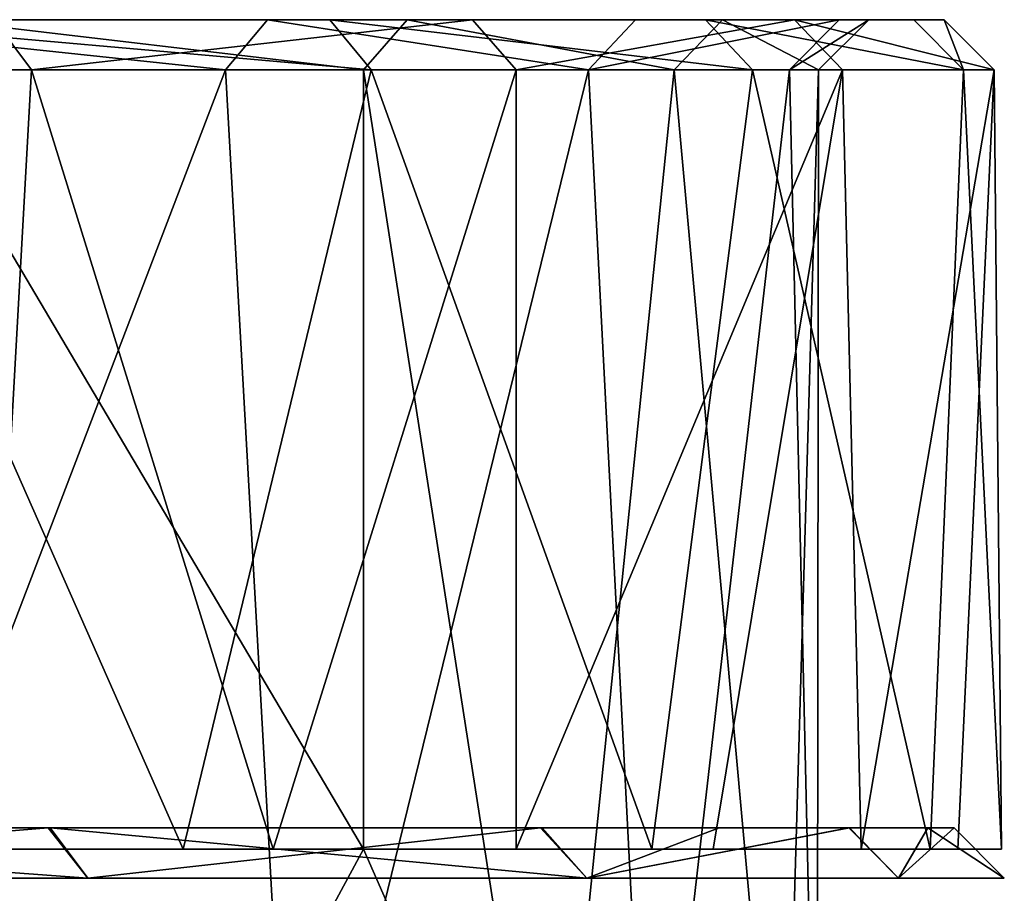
# Model space of a CAD drawing. Header units: millimetres. Extents: x -115 to 115, y -44 to 583.
# Tile 101 of 102: x 53 to 72, y 565 to 583. Entities that reach past the tile are written whole.
import ezdxf

# ---------------------------------------------------------------- set-up
doc = ezdxf.new("R2010")
doc.units = ezdxf.units.MM
doc.header["$LTSCALE"] = 67.002822
for name, color, linetype in [('213', 7, 'CONTINUOUS'), ('214', 7, 'CONTINUOUS'), ('215', 7, 'CONTINUOUS'), ('216', 7, 'CONTINUOUS'), ('217', 7, 'CONTINUOUS'), ('218', 7, 'CONTINUOUS'), ('219', 7, 'CONTINUOUS'), ('220', 7, 'CONTINUOUS'), ('221', 7, 'CONTINUOUS'), ('222', 7, 'CONTINUOUS'), ('223', 7, 'CONTINUOUS'), ('224', 7, 'CONTINUOUS')]:
    doc.layers.add(name, color=color, linetype=linetype)

msp = doc.modelspace()

# ---------------------------------------------------------------- linework, layer by layer
at = {"layer": '213', "color": 7, "linetype": 'Continuous'}
for points in [[(41.185, 565.5, 59.666), (54.267, 565.5, 48.076), (40.627, 566.5, 58.836), (41.185, 565.5, 59.666)], [(40.627, 566.5, 58.836), (54.267, 565.5, 48.076), (53.521, 566.5, 47.41), (40.627, 566.5, 58.836)], [(54.267, 565.5, 48.076), (64.196, 565.5, 33.692), (53.521, 566.5, 47.41), (54.267, 565.5, 48.076)], [(53.521, 566.5, 47.41), (64.196, 565.5, 33.692), (63.306, 566.5, 33.235), (53.521, 566.5, 47.41)], [(63.306, 566.5, 33.235), (64.196, 565.5, 33.692), (69.419, 566.5, 17.123), (63.306, 566.5, 33.235)], [(64.196, 565.5, 33.692), (70.393, 565.5, 17.35), (69.419, 566.5, 17.123), (64.196, 565.5, 33.692)], [(69.419, 566.5, 17.123), (70.393, 565.5, 17.35), (70.978, 566.5, 8.622), (69.419, 566.5, 17.123)], [(70.393, 565.5, 17.35), (72.5, 565.5), (70.978, 566.5, 8.622), (70.393, 565.5, 17.35)], [(72.5, 565.5), (71.5, 566.5), (70.978, 566.5, 8.622), (72.5, 565.5)]]:
    msp.add_3dface(points, dxfattribs=at)
at = {"layer": '214', "color": 7, "linetype": 'Continuous'}
for points in [[(71.5, 566.5), (-71.5, 566.5), (-70.976, 566.5, 8.64), (71.5, 566.5)], [(-71.5, 566.5), (71.5, 566.5), (70.976, 566.5, -8.64), (-71.5, 566.5)], [(-70.978, 566.5, -8.622), (-71.5, 566.5), (70.976, 566.5, -8.64), (-70.978, 566.5, -8.622)], [(-69.419, 566.5, -17.123), (-70.978, 566.5, -8.622), (70.976, 566.5, -8.64), (-69.419, 566.5, -17.123)], [(71.5, 566.5), (-70.976, 566.5, 8.64), (70.978, 566.5, 8.622), (71.5, 566.5)], [(-70.976, 566.5, 8.64), (-69.41, 566.5, 17.16), (69.419, 566.5, 17.123), (-70.976, 566.5, 8.64)], [(-70.976, 566.5, 8.64), (69.419, 566.5, 17.123), (70.978, 566.5, 8.622), (-70.976, 566.5, 8.64)], [(-63.306, 566.5, -33.235), (-69.419, 566.5, -17.123), (66.825, 566.5, -25.427), (-63.306, 566.5, -33.235)], [(66.825, 566.5, -25.427), (-69.419, 566.5, -17.123), (69.41, 566.5, -17.16), (66.825, 566.5, -25.427)], [(69.41, 566.5, -17.16), (-69.419, 566.5, -17.123), (70.976, 566.5, -8.64), (69.41, 566.5, -17.16)], [(-69.41, 566.5, 17.16), (-66.825, 566.5, 25.427), (69.419, 566.5, 17.123), (-69.41, 566.5, 17.16)], [(-66.825, 566.5, 25.427), (-63.274, 566.5, 33.297), (63.306, 566.5, 33.235), (-66.825, 566.5, 25.427)], [(-66.825, 566.5, 25.427), (63.306, 566.5, 33.235), (69.419, 566.5, 17.123), (-66.825, 566.5, 25.427)], [(-53.521, 566.5, -47.41), (-63.306, 566.5, -33.235), (63.274, 566.5, -33.297), (-53.521, 566.5, -47.41)], [(63.274, 566.5, -33.297), (-63.306, 566.5, -33.235), (66.825, 566.5, -25.427), (63.274, 566.5, -33.297)], [(-63.274, 566.5, 33.297), (-53.48, 566.5, 47.457), (53.521, 566.5, 47.41), (-63.274, 566.5, 33.297)], [(-63.274, 566.5, 33.297), (53.521, 566.5, 47.41), (63.306, 566.5, 33.235), (-63.274, 566.5, 33.297)], [(-40.627, 566.5, -58.836), (-53.521, 566.5, -47.41), (53.48, 566.5, -47.457), (-40.627, 566.5, -58.836)], [(53.48, 566.5, -47.457), (-53.521, 566.5, -47.41), (63.274, 566.5, -33.297), (53.48, 566.5, -47.457)], [(-53.48, 566.5, 47.457), (40.627, 566.5, 58.836), (53.521, 566.5, 47.41), (-53.48, 566.5, 47.457)], [(40.597, 566.5, -58.857), (-40.627, 566.5, -58.836), (53.48, 566.5, -47.457), (40.597, 566.5, -58.857)]]:
    msp.add_3dface(points, dxfattribs=at)
at = {"layer": '215', "color": 7, "linetype": 'Continuous'}
for points in [[(40.597, 566.5, -58.857), (53.48, 566.5, -47.457), (41.185, 565.5, -59.666), (40.597, 566.5, -58.857)], [(41.185, 565.5, -59.666), (53.48, 566.5, -47.457), (54.267, 565.5, -48.076), (41.185, 565.5, -59.666)], [(53.48, 566.5, -47.457), (63.274, 566.5, -33.297), (54.267, 565.5, -48.076), (53.48, 566.5, -47.457)], [(54.267, 565.5, -48.076), (63.274, 566.5, -33.297), (64.196, 565.5, -33.692), (54.267, 565.5, -48.076)], [(63.274, 566.5, -33.297), (66.825, 566.5, -25.427), (64.196, 565.5, -33.692), (63.274, 566.5, -33.297)], [(66.825, 566.5, -25.427), (69.41, 566.5, -17.16), (64.196, 565.5, -33.692), (66.825, 566.5, -25.427)], [(64.196, 565.5, -33.692), (69.41, 566.5, -17.16), (70.393, 565.5, -17.35), (64.196, 565.5, -33.692)], [(69.41, 566.5, -17.16), (70.976, 566.5, -8.64), (70.393, 565.5, -17.35), (69.41, 566.5, -17.16)], [(71.5, 566.5), (72.5, 565.5), (70.393, 565.5, -17.35), (71.5, 566.5)], [(70.976, 566.5, -8.64), (71.5, 566.5), (70.393, 565.5, -17.35), (70.976, 566.5, -8.64)]]:
    msp.add_3dface(points, dxfattribs=at)
at = {"layer": '216', "color": 7, "linetype": 'Continuous'}
for points in [[(57.01, 581.58, 38.869), (47.831, 557.58, 49.731), (46.932, 581.58, 50.581), (57.01, 581.58, 38.869)], [(58.356, 557.58, 36.818), (47.831, 557.58, 49.731), (57.01, 581.58, 38.869), (58.356, 557.58, 36.818)], [(64.23, 581.58, 25.209), (58.356, 557.58, 36.818), (57.01, 581.58, 38.869), (64.23, 581.58, 25.209)], [(65.466, 557.58, 21.798), (58.356, 557.58, 36.818), (64.23, 581.58, 25.209), (65.466, 557.58, 21.798)], [(59.756, 566.08, -34.5), (63.485, 557.58, -27.031), (59.756, 581.58, -34.5), (59.756, 566.08, -34.5)], [(59.756, 581.58, -34.5), (63.485, 557.58, -27.031), (65.935, 581.58, -20.338), (59.756, 581.58, -34.5)], [(63.485, 557.58, -27.031), (68.108, 557.58, -11.056), (65.935, 581.58, -20.338), (63.485, 557.58, -27.031)], [(68.229, 581.58, 10.284), (65.466, 557.58, 21.798), (64.23, 581.58, 25.209), (68.229, 581.58, 10.284)], [(68.778, 557.58, 5.529), (65.466, 557.58, 21.798), (68.229, 581.58, 10.284), (68.778, 557.58, 5.529)], [(65.935, 581.58, -20.338), (68.108, 557.58, -11.056), (68.807, 581.58, -5.156), (65.935, 581.58, -20.338)], [(68.108, 557.58, -11.056), (68.778, 557.58, 5.529), (68.807, 581.58, -5.156), (68.108, 557.58, -11.056)], [(68.807, 581.58, -5.156), (68.778, 557.58, 5.529), (68.229, 581.58, 10.284), (68.807, 581.58, -5.156)], [(43.623, 557.58, -53.461), (55.164, 557.58, -41.447), (50.581, 566.08, -46.932), (43.623, 557.58, -53.461)], [(50.581, 566.08, -46.932), (55.164, 557.58, -41.447), (59.756, 566.08, -34.5), (50.581, 566.08, -46.932)], [(55.164, 557.58, -41.447), (63.485, 557.58, -27.031), (59.756, 566.08, -34.5), (55.164, 557.58, -41.447)]]:
    msp.add_3dface(points, dxfattribs=at)
at = {"layer": '217', "color": 7, "linetype": 'Continuous'}
for points in [[(57.01, 581.58, 38.869), (46.932, 581.58, 50.581), (47.623, 582.58, 51.303), (57.01, 581.58, 38.869)], [(57.843, 582.58, 39.422), (57.01, 581.58, 38.869), (47.623, 582.58, 51.303), (57.843, 582.58, 39.422)], [(64.23, 581.58, 25.209), (57.01, 581.58, 38.869), (57.843, 582.58, 39.422), (64.23, 581.58, 25.209)], [(65.162, 582.58, 25.571), (64.23, 581.58, 25.209), (57.843, 582.58, 39.422), (65.162, 582.58, 25.571)], [(59.756, 581.58, -34.5), (65.935, 581.58, -20.338), (60.622, 582.58, -35), (59.756, 581.58, -34.5)], [(60.622, 582.58, -35), (65.935, 581.58, -20.338), (66.894, 582.58, -20.618), (60.622, 582.58, -35)], [(68.229, 581.58, 10.284), (64.23, 581.58, 25.209), (69.218, 582.58, 10.436), (68.229, 581.58, 10.284)], [(69.218, 582.58, 10.436), (64.23, 581.58, 25.209), (65.162, 582.58, 25.571), (69.218, 582.58, 10.436)], [(65.935, 581.58, -20.338), (68.807, 581.58, -5.156), (66.894, 582.58, -20.618), (65.935, 581.58, -20.338)], [(66.894, 582.58, -20.618), (68.807, 581.58, -5.156), (69.805, 582.58, -5.219), (66.894, 582.58, -20.618)], [(68.807, 581.58, -5.156), (68.229, 581.58, 10.284), (69.805, 582.58, -5.219), (68.807, 581.58, -5.156)], [(69.805, 582.58, -5.219), (68.229, 581.58, 10.284), (69.218, 582.58, 10.436), (69.805, 582.58, -5.219)]]:
    msp.add_3dface(points, dxfattribs=at)
at = {"layer": '218', "color": 7, "linetype": 'Continuous'}
for points in [[(57.843, 582.58, 39.422), (47.623, 582.58, 51.303), (48.644, 582.58, 52.402), (57.843, 582.58, 39.422)], [(59.083, 582.58, 40.267), (57.843, 582.58, 39.422), (48.644, 582.58, 52.402), (59.083, 582.58, 40.267)], [(60.622, 582.58, -35), (52.402, 582.58, -48.644), (51.303, 582.58, -47.623), (60.622, 582.58, -35)], [(60.622, 582.58, -35), (61.921, 582.58, -35.75), (52.402, 582.58, -48.644), (60.622, 582.58, -35)], [(65.162, 582.58, 25.571), (57.843, 582.58, 39.422), (59.083, 582.58, 40.267), (65.162, 582.58, 25.571)], [(66.559, 582.58, 26.119), (65.162, 582.58, 25.571), (59.083, 582.58, 40.267), (66.559, 582.58, 26.119)], [(60.622, 582.58, -35), (66.894, 582.58, -20.618), (68.328, 582.58, -21.06), (60.622, 582.58, -35)], [(61.921, 582.58, -35.75), (60.622, 582.58, -35), (68.328, 582.58, -21.06), (61.921, 582.58, -35.75)], [(69.218, 582.58, 10.436), (65.162, 582.58, 25.571), (66.559, 582.58, 26.119), (69.218, 582.58, 10.436)], [(70.701, 582.58, 10.659), (69.218, 582.58, 10.436), (66.559, 582.58, 26.119), (70.701, 582.58, 10.659)], [(66.894, 582.58, -20.618), (69.805, 582.58, -5.219), (71.301, 582.58, -5.331), (66.894, 582.58, -20.618)], [(68.328, 582.58, -21.06), (66.894, 582.58, -20.618), (71.301, 582.58, -5.331), (68.328, 582.58, -21.06)], [(69.805, 582.58, -5.219), (69.218, 582.58, 10.436), (70.701, 582.58, 10.659), (69.805, 582.58, -5.219)], [(71.301, 582.58, -5.331), (69.805, 582.58, -5.219), (70.701, 582.58, 10.659), (71.301, 582.58, -5.331)]]:
    msp.add_3dface(points, dxfattribs=at)
at = {"layer": '219', "color": 7, "linetype": 'Continuous'}
for points in [[(59.756, 581.58, -34.5), (51.303, 582.58, -47.623), (50.581, 581.58, -46.932), (59.756, 581.58, -34.5)], [(59.756, 581.58, -34.5), (60.622, 582.58, -35), (51.303, 582.58, -47.623), (59.756, 581.58, -34.5)]]:
    msp.add_3dface(points, dxfattribs=at)
at = {"layer": '220', "color": 7, "linetype": 'Continuous'}
for points in [[(50.581, 566.08, -46.932), (59.756, 566.08, -34.5), (50.581, 581.58, -46.932), (50.581, 566.08, -46.932)], [(59.756, 566.08, -34.5), (59.756, 581.58, -34.5), (50.581, 581.58, -46.932), (59.756, 566.08, -34.5)]]:
    msp.add_3dface(points, dxfattribs=at)
at = {"layer": '221', "color": 7, "linetype": 'Continuous'}
for points in [[(53.146, 581.58, -49.313), (52.279, 566.08, -50.231), (40.841, 581.58, -59.902), (53.146, 581.58, -49.313)], [(57.957, 566.08, -43.557), (52.279, 566.08, -50.231), (53.146, 581.58, -49.313), (57.957, 566.08, -43.557)], [(62.787, 581.58, -36.25), (57.957, 566.08, -43.557), (53.146, 581.58, -49.313), (62.787, 581.58, -36.25)], [(62.787, 566.08, -36.25), (57.957, 566.08, -43.557), (62.787, 581.58, -36.25), (62.787, 566.08, -36.25)]]:
    msp.add_3dface(points, dxfattribs=at)
at = {"layer": '222', "color": 7, "linetype": 'Continuous'}
for points in [[(52.402, 582.58, -48.644), (53.146, 581.58, -49.313), (40.841, 581.58, -59.902), (52.402, 582.58, -48.644)], [(52.402, 582.58, -48.644), (61.921, 582.58, -35.75), (53.146, 581.58, -49.313), (52.402, 582.58, -48.644)], [(61.921, 582.58, -35.75), (62.787, 581.58, -36.25), (53.146, 581.58, -49.313), (61.921, 582.58, -35.75)]]:
    msp.add_3dface(points, dxfattribs=at)
at = {"layer": '223', "color": 7, "linetype": 'Continuous'}
for points in [[(59.083, 582.58, 40.267), (48.644, 582.58, 52.402), (59.902, 581.58, 40.841), (59.083, 582.58, 40.267)], [(59.902, 581.58, 40.841), (48.644, 582.58, 52.402), (49.313, 581.58, 53.146), (59.902, 581.58, 40.841)], [(66.559, 582.58, 26.119), (59.083, 582.58, 40.267), (67.488, 581.58, 26.487), (66.559, 582.58, 26.119)], [(67.488, 581.58, 26.487), (59.083, 582.58, 40.267), (59.902, 581.58, 40.841), (67.488, 581.58, 26.487)], [(61.921, 582.58, -35.75), (68.328, 582.58, -21.06), (62.787, 581.58, -36.25), (61.921, 582.58, -35.75)], [(62.787, 581.58, -36.25), (68.328, 582.58, -21.06), (69.279, 581.58, -21.37), (62.787, 581.58, -36.25)], [(70.701, 582.58, 10.659), (66.559, 582.58, 26.119), (71.69, 581.58, 10.806), (70.701, 582.58, 10.659)], [(71.69, 581.58, 10.806), (66.559, 582.58, 26.119), (67.488, 581.58, 26.487), (71.69, 581.58, 10.806)], [(68.328, 582.58, -21.06), (71.301, 582.58, -5.331), (72.297, 581.58, -5.418), (68.328, 582.58, -21.06)], [(69.279, 581.58, -21.37), (68.328, 582.58, -21.06), (72.297, 581.58, -5.418), (69.279, 581.58, -21.37)], [(71.301, 582.58, -5.331), (70.701, 582.58, 10.659), (71.69, 581.58, 10.806), (71.301, 582.58, -5.331)], [(72.297, 581.58, -5.418), (71.301, 582.58, -5.331), (71.69, 581.58, 10.806), (72.297, 581.58, -5.418)]]:
    msp.add_3dface(points, dxfattribs=at)
at = {"layer": '224', "color": 7, "linetype": 'Continuous'}
for points in [[(56.166, 566.08, 45.843), (49.313, 581.58, 53.146), (43.571, 566.08, 57.947), (56.166, 566.08, 45.843)], [(59.902, 581.58, 40.841), (49.313, 581.58, 53.146), (56.166, 566.08, 45.843), (59.902, 581.58, 40.841)], [(65.489, 566.08, 31.104), (59.902, 581.58, 40.841), (56.166, 566.08, 45.843), (65.489, 566.08, 31.104)], [(67.488, 581.58, 26.487), (59.902, 581.58, 40.841), (65.489, 566.08, 31.104), (67.488, 581.58, 26.487)], [(62.787, 566.08, -36.25), (62.787, 581.58, -36.25), (69.279, 581.58, -21.37), (62.787, 566.08, -36.25)], [(62.787, 566.08, -36.25), (69.279, 581.58, -21.37), (66.707, 566.08, -28.398), (62.787, 566.08, -36.25)], [(71.024, 566.08, 14.555), (67.488, 581.58, 26.487), (65.489, 566.08, 31.104), (71.024, 566.08, 14.555)], [(66.707, 566.08, -28.398), (69.279, 581.58, -21.37), (69.651, 566.08, -20.123), (66.707, 566.08, -28.398)], [(71.69, 581.58, 10.806), (67.488, 581.58, 26.487), (71.024, 566.08, 14.555), (71.69, 581.58, 10.806)], [(69.279, 581.58, -21.37), (72.297, 581.58, -5.418), (69.651, 566.08, -20.123), (69.279, 581.58, -21.37)], [(69.651, 566.08, -20.123), (72.297, 581.58, -5.418), (71.573, 566.08, -11.559), (69.651, 566.08, -20.123)], [(72.444, 566.08, -2.852), (71.69, 581.58, 10.806), (71.024, 566.08, 14.555), (72.444, 566.08, -2.852)], [(71.573, 566.08, -11.559), (72.297, 581.58, -5.418), (72.444, 566.08, -2.852), (71.573, 566.08, -11.559)], [(72.297, 581.58, -5.418), (71.69, 581.58, 10.806), (72.444, 566.08, -2.852), (72.297, 581.58, -5.418)]]:
    msp.add_3dface(points, dxfattribs=at)

doc.saveas('drawing.dxf')
